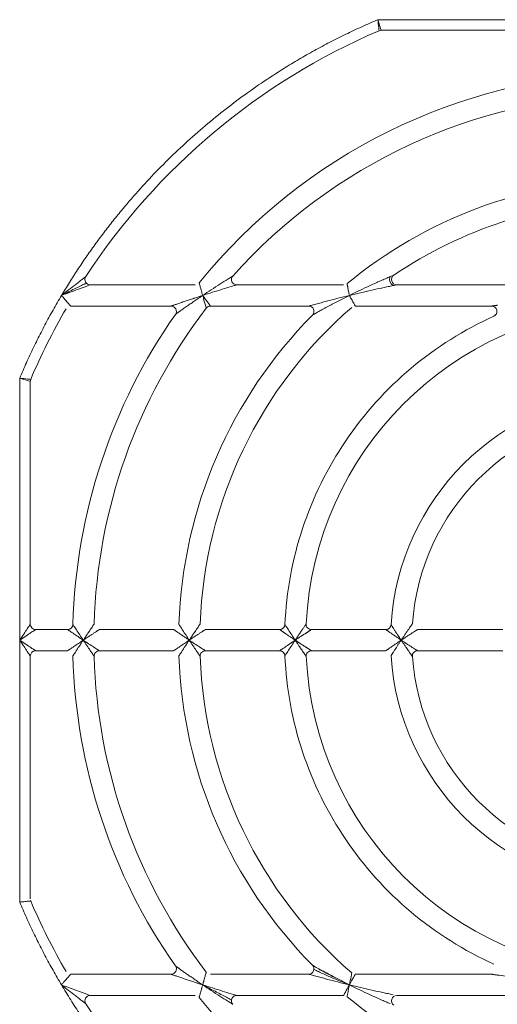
# Model space of a CAD drawing. Header units: millimetres. Extents: x 30 to 1432, y 107 to 988.
# Tile 7 of 34: x 1038 to 1083, y 517 to 610. Entities that reach past the tile are written whole.
import ezdxf

# ---------------------------------------------------------------- set-up
doc = ezdxf.new("R2010")
doc.units = ezdxf.units.MM
doc.header["$LTSCALE"] = 5

msp = doc.modelspace()

# ---------------------------------------------------------------- linework, layer by layer
at = {"color": 7, "linetype": 'Continuous', "lineweight": 15}
for p, q in [((1096.503, 610.194), (1071.805, 610.194)), ((1054.55, 585.194), (1044.657, 585.194)), ((1068.574, 585.194), (1058.49, 585.194)), ((1042.809, 583.194), (1052.287, 583.194)), ((1056.006, 583.194), (1065.278, 583.194)), ((1069.67, 583.194), (1082.538, 583.194)), ((1039.003, 553.194), (1039.003, 576.086)), ((1042.524, 552.694), (1039.503, 552.694)), ((1052.528, 552.694), (1045.525, 552.694)), ((1062.536, 552.694), (1055.53, 552.694)), ((1072.55, 552.694), (1065.539, 552.694)), ((1083.59, 552.694), (1075.556, 552.694)), ((1039.503, 550.694), (1042.524, 550.694)), ((1045.525, 550.694), (1052.528, 550.694)), ((1055.53, 550.694), (1062.536, 550.694)), ((1065.539, 550.694), (1072.55, 550.694)), ((1075.556, 550.694), (1083.59, 550.694)), ((1039.003, 527.301), (1039.003, 550.194)), ((1052.287, 520.194), (1042.809, 520.194)), ((1065.278, 520.194), (1056.006, 520.194)), ((1082.538, 520.194), (1069.67, 520.194)), ((1069.088, 519.211), (1068.374, 519.502)), ((1044.657, 518.194), (1054.55, 518.194)), ((1058.49, 518.194), (1068.574, 518.194)), ((1073.59, 518.194), (1095.003, 518.194))]:
    msp.add_line(p, q, dxfattribs=at)
at = {"color": 144, "linetype": 'Continuous', "lineweight": 0}
for p, q in [((1072.11, 609.194), (1095.003, 609.194)), ((1095.003, 585.194), (1073.59, 585.194)), ((1038.003, 576.392), (1038.003, 551.694)), ((1038.003, 551.694), (1038.003, 526.996)), ((1067.955, 519.793), (1069.117, 519.194))]:
    msp.add_line(p, q, dxfattribs=at)
at = {"color": 7, "linetype": 'Continuous', "lineweight": 15}
for centre, radius, start, end in [((1096.503, 551.694), 62.5, 113.16805, 146.74357), ((1072.11, 608.694), 0.5, 90, 113.16805), ((1096.503, 551.694), 53.5, 91.59175, 140.9772), ((1096.503, 551.694), 51.5, 91.68541, 138.18969), ((1096.503, 551.694), 43.5, 91.95364, 129.40057), ((1096.503, 551.694), 41.5, 92.09665, 123.97635), ((1044.657, 585.694), 0.5, 146.74357, 270), ((1073.594, 585.696), 0.678, 156.50594, 237.96652), ((1096.503, 551.694), 41.5, 130.87864, 177.90335), ((1056.006, 582.694), 0.5, 90, 142.56629), ((1096.503, 551.694), 31.5, 92.77346, 177.22654), ((1065.278, 582.694), 0.5, 315.20717, 90), ((1096.503, 551.694), 62.5, 150, 156.83195), ((1096.503, 551.694), 53.5, 144.96519, 178.40825), ((1096.503, 551.694), 43.5, 135.20717, 178.04636), ((1039.503, 576.086), 0.5, 156.83195, 180), ((1096.503, 551.694), 23.5, 93.58332, 176.41668), ((1096.503, 551.694), 21.5, 94.09604, 175.90396), ((1039.503, 553.194), 0.5, 180, 270), ((1042.524, 553.194), 0.5, 270, 358.40825), ((1065.539, 553.194), 0.5, 177.22654, 270), ((1039.503, 550.194), 0.5, 90, 180), ((1045.525, 550.194), 0.5, 90, 181.68541), ((1062.536, 550.194), 0.5, 2.52858, 90), ((1065.539, 550.194), 0.5, 90, 182.77346), ((1096.503, 551.694), 53.5, 181.59175, 215.03481), ((1096.503, 551.694), 51.5, 181.68541, 217.43371), ((1096.503, 551.694), 43.5, 181.95364, 224.79283), ((1096.503, 551.694), 41.5, 182.09665, 229.12136), ((1096.503, 551.694), 31.5, 182.77346, 267.22654), ((1096.503, 551.694), 23.5, 183.58332, 266.41668), ((1096.503, 551.694), 21.5, 184.09604, 265.90396), ((1096.503, 551.694), 62.5, 203.16805, 210), ((1058.49, 517.694), 0.5, 90, 221.81031), ((1096.503, 551.694), 43.5, 230.59943, 268.04636), ((1096.503, 551.694), 62.5, 213.25643, 246.83195), ((1096.503, 551.694), 53.5, 219.0228, 268.40825)]:
    msp.add_arc(centre, radius, start, end, dxfattribs=at)
at = {"color": 144, "linetype": 'Continuous', "lineweight": 0}
for centre, radius, start, end in [((1058.49, 585.694), 0.5, 138.18969, 270), ((1073.59, 585.694), 0.5, 123.97635, 270), ((1096.503, 551.694), 51.5, 142.56629, 178.31459), ((1052.287, 582.694), 0.5, 324.96519, 90), ((1082.538, 582.694), 0.5, 294.24963, 90), ((1062.536, 553.194), 0.5, 270.00024, 357.47142), ((1072.55, 553.194), 0.5, 270, 356.41668), ((1055.53, 550.194), 0.5, 90, 182.09665), ((1075.556, 550.194), 0.5, 90, 184.09604), ((1052.287, 520.694), 0.5, 270, 35.03481), ((1065.278, 520.694), 0.5, 270.0001, 44.79283), ((1044.657, 517.694), 0.5, 90, 213.25643), ((1073.59, 517.694), 0.5, 90, 236.02365)]:
    msp.add_arc(centre, radius, start, end, dxfattribs=at)
at = {"color": 7, "linetype": 'Continuous', "lineweight": 15}
for points, knots in [([(1071.805, 610.194), (1071.549, 610.084), (1071.037, 609.866), (1070.275, 609.526), (1069.518, 609.177), (1068.766, 608.818), (1068.02, 608.45), (1067.278, 608.071), (1066.541, 607.683), (1065.809, 607.285), (1065.083, 606.878), (1064.361, 606.461), (1063.645, 606.034), (1061.732, 604.86), (1058.706, 602.805), (1054.755, 599.63), (1051.068, 596.153), (1048.484, 593.29), (1046.816, 591.243), (1045.938, 590.115), (1045.087, 588.968), (1044.262, 587.803), (1043.464, 586.619), (1042.69, 585.418), (1042.197, 584.602), (1041.95, 584.194)], [0, 0, 0, 0, 0.0207381, 0.0414582, 0.0621639, 0.0828586, 0.103546, 0.1242296, 0.1449131, 0.1656, 0.1862938, 0.2069982, 0.2277167, 0.2484529, 0.3742207, 0.5000017, 0.6257694, 0.7515505, 0.7870835, 0.8225731, 0.8580372, 0.893494, 0.9289614, 0.9644574, 1, 1, 1, 1]), ([(1071.913, 609.153), (1071.913, 609.153), (1071.91, 609.181), (1071.899, 609.287), (1071.891, 609.365), (1071.861, 609.657), (1071.833, 609.924), (1071.805, 610.194)], [0, 0, 0, 0, 0.25, 0.25, 0.5, 0.5, 1, 1, 1, 1]), ([(1071.805, 610.194), (1071.883, 609.934), (1071.962, 609.677), (1072.048, 609.397), (1072.071, 609.322), (1072.102, 609.22), (1072.11, 609.194), (1072.11, 609.194)], [0, 0, 0, 0, 0.5, 0.5, 0.75, 0.75, 1, 1, 1, 1]), ([(1055.272, 584.194), (1055.542, 584.375), (1055.812, 584.554), (1056.351, 584.907), (1056.623, 585.083), (1057.148, 585.42), (1057.404, 585.582), (1057.761, 585.806), (1057.873, 585.876), (1058.052, 585.987), (1058.117, 586.027), (1058.117, 586.027)], [0, 0, 0, 0, 0.25, 0.25, 0.5, 0.5, 0.75, 0.75, 0.875, 0.875, 1, 1, 1, 1]), ([(1069.117, 584.194), (1069.767, 584.517), (1070.422, 584.83), (1071.406, 585.282), (1071.733, 585.429), (1072.215, 585.641), (1072.374, 585.71), (1072.682, 585.843), (1072.833, 585.908), (1072.972, 585.966)], [0, 0, 0, 0, 0.5, 0.5, 0.75, 0.75, 0.875, 0.875, 1, 1, 1, 1]), ([(1072.972, 585.966), (1073.033, 585.992), (1073.099, 586.02), (1073.235, 586.077), (1073.31, 586.108), (1073.31, 586.108)], [0, 0, 0, 0, 0.5, 0.5, 1, 1, 1, 1]), ([(1044.657, 585.194), (1044.657, 585.194), (1044.609, 585.177), (1044.461, 585.123), (1044.364, 585.088), (1044.15, 585.01), (1044.033, 584.968), (1043.79, 584.879), (1043.666, 584.834), (1043.285, 584.694), (1043.02, 584.595), (1042.488, 584.397), (1042.219, 584.296), (1041.95, 584.194)], [0, 0, 0, 0, 0.125, 0.125, 0.25, 0.25, 0.375, 0.375, 0.5, 0.5, 0.75, 0.75, 1, 1, 1, 1]), ([(1041.978, 584.207), (1042.188, 584.316), (1042.777, 584.621), (1043.527, 584.996), (1044.074, 585.25), (1044.25, 585.321), (1044.299, 585.337), (1044.303, 585.338), (1044.305, 585.338)], [0, 0, 0, 0, 0.243395, 0.682539, 0.877248, 0.950949, 0.978119, 1, 1, 1, 1]), ([(1054.939, 585.379), (1054.939, 585.378), (1054.939, 585.376), (1054.943, 585.363), (1054.949, 585.341), (1054.958, 585.31), (1054.974, 585.254), (1055.002, 585.153), (1055.046, 584.997), (1055.097, 584.813), (1055.151, 584.625), (1055.209, 584.414), (1055.249, 584.274), (1055.272, 584.194)], [0, 0, 0, 0, 0.0488032, 0.0980625, 0.1479542, 0.1986473, 0.250302, 0.3701778, 0.5007376, 0.6178934, 0.7502127, 0.8583053, 1, 1, 1, 1]), ([(1058.49, 585.194), (1058.49, 585.194), (1058.417, 585.172), (1058.217, 585.112), (1058.092, 585.074), (1057.692, 584.954), (1057.403, 584.866), (1056.81, 584.682), (1056.503, 584.586), (1055.889, 584.392), (1055.581, 584.294), (1055.272, 584.194)], [0, 0, 0, 0, 0.125, 0.125, 0.25, 0.25, 0.5, 0.5, 0.75, 0.75, 1, 1, 1, 1]), ([(1068.892, 585.307), (1068.892, 585.307), (1068.892, 585.305), (1068.895, 585.291), (1068.899, 585.27), (1068.905, 585.239), (1068.913, 585.2), (1068.922, 585.152), (1068.934, 585.095), (1068.948, 585.03), (1068.967, 584.933), (1068.996, 584.792), (1069.032, 584.611), (1069.073, 584.408), (1069.101, 584.271), (1069.117, 584.194)], [0, 0, 0, 0, 0.051718, 0.104167, 0.157459, 0.211703, 0.267, 0.323445, 0.381125, 0.440123, 0.500511, 0.618631, 0.750152, 0.859056, 1, 1, 1, 1]), ([(1073.234, 585.121), (1073.089, 585.091), (1072.929, 585.057), (1072.604, 584.989), (1072.436, 584.953), (1071.925, 584.843), (1071.578, 584.767), (1070.527, 584.53), (1069.822, 584.365), (1069.117, 584.194)], [0, 0, 0, 0, 0.125, 0.125, 0.25, 0.25, 0.5, 0.5, 1, 1, 1, 1]), ([(1073.59, 585.194), (1073.59, 585.194), (1073.512, 585.178), (1073.368, 585.148), (1073.299, 585.134), (1073.234, 585.121)], [0, 0, 0, 0, 0.5, 0.5, 1, 1, 1, 1]), ([(1041.95, 584.194), (1041.815, 583.965), (1041.545, 583.508), (1041.151, 582.817), (1040.765, 582.121), (1040.389, 581.421), (1040.021, 580.716), (1039.662, 580.006), (1039.312, 579.293), (1038.971, 578.574), (1038.639, 577.851), (1038.315, 577.124), (1038.107, 576.636), (1038.003, 576.392)], [0, 0, 0, 0, 0.091016, 0.181968, 0.27287, 0.363736, 0.454581, 0.545419, 0.636264, 0.72713, 0.818032, 0.908984, 1, 1, 1, 1]), ([(1041.95, 584.194), (1041.975, 584.164), (1042.024, 584.107), (1042.091, 584.028), (1042.15, 583.959), (1042.199, 583.902), (1042.28, 583.807), (1042.387, 583.683), (1042.52, 583.528), (1042.635, 583.395), (1042.72, 583.296), (1042.773, 583.235), (1042.803, 583.2), (1042.807, 583.196), (1042.809, 583.194)], [0, 0, 0, 0, 0.0646959, 0.1219543, 0.171775, 0.2141584, 0.2491059, 0.382974, 0.4987002, 0.6308005, 0.7491776, 0.8358679, 0.9190727, 1, 1, 1, 1]), ([(1055.272, 584.194), (1055.363, 584.068), (1055.452, 583.946), (1055.625, 583.71), (1055.704, 583.602), (1055.845, 583.411), (1055.903, 583.332), (1055.984, 583.223), (1056.006, 583.194), (1056.006, 583.194)], [0, 0, 0, 0, 0.25, 0.25, 0.5, 0.5, 0.75, 0.75, 1, 1, 1, 1]), ([(1055.609, 582.998), (1055.609, 582.998), (1055.599, 583.033), (1055.562, 583.164), (1055.535, 583.259), (1055.47, 583.488), (1055.434, 583.616), (1055.355, 583.899), (1055.314, 584.044), (1055.272, 584.194)], [0, 0, 0, 0, 0.25, 0.25, 0.5, 0.5, 0.75, 0.75, 1, 1, 1, 1]), ([(1065.278, 583.194), (1065.278, 583.194), (1065.302, 583.2), (1065.384, 583.223), (1065.439, 583.238), (1065.63, 583.291), (1065.784, 583.333), (1066.262, 583.463), (1066.604, 583.555), (1067.307, 583.739), (1067.667, 583.832), (1068.388, 584.014), (1068.751, 584.105), (1069.117, 584.194)], [0, 0, 0, 0, 0.0625, 0.0625, 0.125, 0.125, 0.25, 0.25, 0.5, 0.5, 0.75, 0.75, 1, 1, 1, 1]), ([(1069.117, 584.194), (1068.78, 584.026), (1068.446, 583.857), (1067.788, 583.517), (1067.46, 583.344), (1066.824, 583.003), (1066.515, 582.834), (1066.085, 582.596), (1065.948, 582.519), (1065.777, 582.423), (1065.727, 582.395), (1065.654, 582.354), (1065.633, 582.341), (1065.633, 582.341)], [0, 0, 0, 0, 0.25, 0.25, 0.5, 0.5, 0.75, 0.75, 0.875, 0.875, 0.9375, 0.9375, 1, 1, 1, 1]), ([(1069.117, 584.194), (1069.134, 584.162), (1069.167, 584.101), (1069.213, 584.017), (1069.253, 583.945), (1069.286, 583.884), (1069.341, 583.786), (1069.412, 583.657), (1069.493, 583.511), (1069.558, 583.394), (1069.608, 583.303), (1069.643, 583.24), (1069.666, 583.201), (1069.668, 583.196), (1069.67, 583.194)], [0, 0, 0, 0, 0.065079, 0.122589, 0.172528, 0.214897, 0.249696, 0.382657, 0.499814, 0.608691, 0.71259, 0.812033, 0.907614, 1, 1, 1, 1]), ([(1082.744, 582.238), (1079.935, 580.973), (1077.302, 579.318), (1072.587, 575.353), (1070.504, 573.044), (1067.047, 567.945), (1065.672, 565.155), (1063.734, 559.307), (1063.171, 556.249), (1063.035, 553.172)], [0, 0, 0, 0, 0.25, 0.25, 0.5, 0.5, 0.75, 0.75, 1, 1, 1, 1]), ([(1038.003, 576.392), (1038.272, 576.364), (1038.54, 576.336), (1038.831, 576.305), (1038.909, 576.297), (1039.015, 576.286), (1039.043, 576.283), (1039.043, 576.283)], [0, 0, 0, 0, 0.5, 0.5, 0.75, 0.75, 1, 1, 1, 1]), ([(1039.003, 576.086), (1039.003, 576.086), (1038.976, 576.094), (1038.874, 576.126), (1038.799, 576.149), (1038.519, 576.235), (1038.262, 576.313), (1038.003, 576.392)], [0, 0, 0, 0, 0.25, 0.25, 0.5, 0.5, 1, 1, 1, 1]), ([(1039.503, 552.694), (1039.503, 552.694), (1039.464, 552.668), (1039.313, 552.567), (1039.202, 552.493), (1038.925, 552.308), (1038.758, 552.197), (1038.395, 551.955), (1038.199, 551.825), (1038.003, 551.694)], [0, 0, 0, 0, 0.25, 0.25, 0.5, 0.5, 0.75, 0.75, 1, 1, 1, 1]), ([(1044.003, 551.694), (1043.834, 551.806), (1043.668, 551.917), (1043.346, 552.134), (1043.186, 552.242), (1042.972, 552.387), (1042.905, 552.433), (1042.781, 552.517), (1042.725, 552.556), (1042.582, 552.653), (1042.524, 552.694), (1042.524, 552.694)], [0, 0, 0, 0, 0.25, 0.25, 0.5, 0.5, 0.625, 0.625, 0.75, 0.75, 1, 1, 1, 1]), ([(1043.023, 553.18), (1043.023, 553.18), (1043.062, 553.12), (1043.156, 552.977), (1043.193, 552.92), (1043.275, 552.795), (1043.319, 552.727), (1043.46, 552.512), (1043.566, 552.352), (1043.78, 552.028), (1043.89, 551.863), (1044.003, 551.694)], [0, 0, 0, 0, 0.25, 0.25, 0.375, 0.375, 0.5, 0.5, 0.75, 0.75, 1, 1, 1, 1]), ([(1063.035, 553.172), (1063.035, 553.172), (1063.073, 553.113), (1063.164, 552.971), (1063.201, 552.915), (1063.281, 552.791), (1063.325, 552.724), (1063.464, 552.51), (1063.568, 552.35), (1063.781, 552.027), (1063.89, 551.862), (1064.003, 551.694)], [0, 0, 0, 0, 0.25, 0.25, 0.375, 0.375, 0.5, 0.5, 0.75, 0.75, 1, 1, 1, 1]), ([(1064.003, 551.694), (1064.004, 551.694), (1064.006, 551.696), (1064.008, 551.702), (1064.015, 551.711), (1064.026, 551.728), (1064.049, 551.762), (1064.095, 551.831), (1064.154, 551.92), (1064.233, 552.038), (1064.314, 552.158), (1064.45, 552.359), (1064.584, 552.557), (1064.716, 552.749), (1064.801, 552.873), (1064.878, 552.985), (1064.945, 553.081), (1064.997, 553.156), (1065.033, 553.208), (1065.037, 553.215), (1065.04, 553.218)], [0, 0, 0, 0, 0.001047, 0.003932, 0.007818, 0.015593, 0.031151, 0.06229, 0.124629, 0.172694, 0.249255, 0.317039, 0.499409, 0.577504, 0.653739, 0.728371, 0.800249, 0.869387, 0.935495, 1, 1, 1, 1]), ([(1065.539, 552.694), (1065.538, 552.693), (1065.536, 552.692), (1065.523, 552.684), (1065.503, 552.671), (1065.475, 552.653), (1065.44, 552.631), (1065.399, 552.604), (1065.353, 552.575), (1065.302, 552.542), (1065.247, 552.507), (1065.188, 552.47), (1065.127, 552.43), (1065.063, 552.389), (1064.997, 552.346), (1064.845, 552.248), (1064.669, 552.134), (1064.471, 552.004), (1064.351, 551.925), (1064.234, 551.848), (1064.141, 551.786), (1064.072, 551.74), (1064.038, 551.717), (1064.021, 551.706), (1064.011, 551.699), (1064.006, 551.696), (1064.003, 551.694)], [0, 0, 0, 0, 0.032335, 0.064872, 0.097777, 0.131236, 0.1655, 0.20047, 0.235997, 0.272311, 0.309327, 0.34682, 0.384652, 0.422895, 0.461612, 0.500832, 0.683064, 0.750863, 0.820501, 0.874876, 0.937129, 0.968466, 0.984206, 0.992096, 0.995256, 1, 1, 1, 1]), ([(1039.003, 550.194), (1039.003, 550.194), (1038.977, 550.233), (1038.876, 550.383), (1038.802, 550.494), (1038.617, 550.772), (1038.506, 550.938), (1038.264, 551.301), (1038.134, 551.497), (1038.003, 551.694)], [0, 0, 0, 0, 0.25, 0.25, 0.5, 0.5, 0.75, 0.75, 1, 1, 1, 1]), ([(1038.003, 551.694), (1038.199, 551.563), (1038.395, 551.432), (1038.758, 551.19), (1038.925, 551.079), (1039.202, 550.894), (1039.313, 550.82), (1039.464, 550.72), (1039.503, 550.694), (1039.503, 550.694)], [0, 0, 0, 0, 0.25, 0.25, 0.5, 0.5, 0.75, 0.75, 1, 1, 1, 1]), ([(1044.003, 551.694), (1044.116, 551.523), (1044.228, 551.356), (1044.448, 551.029), (1044.558, 550.866), (1044.706, 550.647), (1044.753, 550.578), (1044.84, 550.45), (1044.881, 550.391), (1044.982, 550.242), (1045.025, 550.179), (1045.025, 550.179)], [0, 0, 0, 0, 0.25, 0.25, 0.5, 0.5, 0.625, 0.625, 0.75, 0.75, 1, 1, 1, 1]), ([(1045.525, 550.694), (1045.525, 550.694), (1045.461, 550.735), (1045.311, 550.832), (1045.252, 550.871), (1045.122, 550.955), (1045.053, 551.001), (1044.832, 551.145), (1044.669, 551.252), (1044.34, 551.469), (1044.173, 551.58), (1044.003, 551.694)], [0, 0, 0, 0, 0.25, 0.25, 0.375, 0.375, 0.5, 0.5, 0.75, 0.75, 1, 1, 1, 1]), ([(1055.03, 550.175), (1055.03, 550.175), (1054.987, 550.239), (1054.884, 550.388), (1054.844, 550.448), (1054.756, 550.576), (1054.709, 550.645), (1054.559, 550.865), (1054.449, 551.028), (1054.229, 551.356), (1054.116, 551.523), (1054.003, 551.694)], [0, 0, 0, 0, 0.25, 0.25, 0.375, 0.375, 0.5, 0.5, 0.75, 0.75, 1, 1, 1, 1]), ([(1054.003, 551.694), (1054.173, 551.58), (1054.341, 551.469), (1054.67, 551.252), (1054.834, 551.145), (1055.055, 551.001), (1055.125, 550.955), (1055.255, 550.871), (1055.315, 550.832), (1055.466, 550.735), (1055.53, 550.694), (1055.53, 550.694)], [0, 0, 0, 0, 0.25, 0.25, 0.5, 0.5, 0.625, 0.625, 0.75, 0.75, 1, 1, 1, 1]), ([(1062.536, 550.694), (1062.536, 550.694), (1062.593, 550.734), (1062.733, 550.831), (1062.789, 550.87), (1062.912, 550.954), (1062.978, 551), (1063.19, 551.145), (1063.348, 551.253), (1063.669, 551.471), (1063.834, 551.581), (1064.003, 551.694)], [0, 0, 0, 0, 0.25, 0.25, 0.375, 0.375, 0.5, 0.5, 0.75, 0.75, 1, 1, 1, 1]), ([(1064.003, 551.694), (1063.89, 551.525), (1063.781, 551.36), (1063.568, 551.037), (1063.464, 550.878), (1063.325, 550.664), (1063.281, 550.597), (1063.201, 550.473), (1063.164, 550.416), (1063.073, 550.274), (1063.035, 550.216), (1063.035, 550.216)], [0, 0, 0, 0, 0.25, 0.25, 0.5, 0.5, 0.625, 0.625, 0.75, 0.75, 1, 1, 1, 1]), ([(1065.04, 550.169), (1065.039, 550.17), (1065.038, 550.172), (1065.029, 550.185), (1065.015, 550.205), (1064.996, 550.233), (1064.972, 550.267), (1064.944, 550.307), (1064.912, 550.353), (1064.878, 550.403), (1064.84, 550.457), (1064.801, 550.515), (1064.759, 550.576), (1064.716, 550.639), (1064.671, 550.704), (1064.569, 550.854), (1064.45, 551.028), (1064.294, 551.259), (1064.187, 551.418), (1064.095, 551.555), (1064.049, 551.624), (1064.026, 551.659), (1064.015, 551.676), (1064.008, 551.685), (1064.006, 551.691), (1064.004, 551.693), (1064.003, 551.694)], [0, 0, 0, 0, 0.032202, 0.064619, 0.097425, 0.130814, 0.165038, 0.199998, 0.235542, 0.271893, 0.308965, 0.346524, 0.384429, 0.422744, 0.461532, 0.500817, 0.683171, 0.750841, 0.87483, 0.937084, 0.968421, 0.98416, 0.992049, 0.995999, 0.998935, 1, 1, 1, 1]), ([(1064.003, 551.694), (1064.004, 551.693), (1064.01, 551.691), (1064.019, 551.682), (1064.037, 551.671), (1064.071, 551.648), (1064.14, 551.603), (1064.228, 551.544), (1064.346, 551.466), (1064.481, 551.377), (1064.684, 551.244), (1064.84, 551.142), (1064.949, 551.072), (1064.981, 551.051), (1065.031, 551.019), (1065.096, 550.977), (1065.175, 550.926), (1065.264, 550.869), (1065.359, 550.808), (1065.448, 550.752), (1065.522, 550.704), (1065.533, 550.697), (1065.539, 550.694)], [0, 0, 0, 0, 0.002145, 0.007815, 0.01559, 0.031149, 0.062291, 0.124635, 0.171716, 0.24927, 0.340786, 0.499508, 0.507746, 0.526347, 0.555117, 0.593765, 0.641971, 0.699455, 0.765209, 0.837784, 0.916027, 1, 1, 1, 1]), ([(1063.035, 550.216), (1063.171, 547.138), (1063.734, 544.08), (1065.672, 538.232), (1067.047, 535.443), (1070.504, 530.344), (1072.587, 528.034), (1077.302, 524.07), (1079.935, 522.415), (1082.744, 521.15)], [0, 0, 0, 0, 0.25, 0.25, 0.5, 0.5, 0.75, 0.75, 1, 1, 1, 1]), ([(1039.043, 527.104), (1039.042, 527.104), (1039.04, 527.104), (1039.026, 527.103), (1039.002, 527.1), (1038.968, 527.097), (1038.923, 527.092), (1038.869, 527.086), (1038.805, 527.08), (1038.712, 527.07), (1038.579, 527.056), (1038.412, 527.038), (1038.216, 527.018), (1038.083, 527.004), (1038.003, 526.996)], [0, 0, 0, 0, 0.058626, 0.118269, 0.178982, 0.240815, 0.303813, 0.368023, 0.433487, 0.500246, 0.617799, 0.750015, 0.849403, 1, 1, 1, 1]), ([(1038.003, 526.996), (1038.107, 526.751), (1038.315, 526.263), (1038.639, 525.536), (1038.971, 524.813), (1039.312, 524.095), (1039.662, 523.381), (1040.021, 522.672), (1040.389, 521.967), (1040.765, 521.267), (1041.151, 520.571), (1041.545, 519.879), (1041.815, 519.422), (1041.95, 519.194)], [0, 0, 0, 0, 0.091016, 0.181968, 0.27287, 0.363736, 0.454581, 0.545419, 0.636264, 0.72713, 0.818032, 0.908984, 1, 1, 1, 1]), ([(1065.66, 521.016), (1065.664, 521.014), (1065.672, 521.009), (1065.747, 520.963), (1065.958, 520.839), (1066.679, 520.429), (1067.398, 520.061), (1067.947, 519.779)], [0, 0, 0, 0, 0.035198, 0.073472, 0.160535, 0.357798, 1, 1, 1, 1]), ([(1042.809, 520.194), (1042.808, 520.193), (1042.807, 520.191), (1042.796, 520.179), (1042.779, 520.159), (1042.755, 520.131), (1042.712, 520.081), (1042.635, 519.992), (1042.521, 519.859), (1042.387, 519.705), (1042.256, 519.551), (1042.107, 519.378), (1042.008, 519.262), (1041.95, 519.194)], [0, 0, 0, 0, 0.0483886, 0.0974166, 0.14736, 0.1984796, 0.2510189, 0.3693509, 0.5014549, 0.617138, 0.7510076, 0.8522816, 1, 1, 1, 1]), ([(1055.272, 519.194), (1055.283, 519.232), (1055.303, 519.304), (1055.331, 519.404), (1055.355, 519.488), (1055.374, 519.555), (1055.405, 519.668), (1055.447, 519.817), (1055.499, 520.003), (1055.544, 520.159), (1055.576, 520.274), (1055.596, 520.343), (1055.607, 520.382), (1055.608, 520.387), (1055.609, 520.39)], [0, 0, 0, 0, 0.0682508, 0.1273557, 0.1773294, 0.2181844, 0.2499314, 0.3838894, 0.4994522, 0.6309304, 0.7499102, 0.8357549, 0.9188292, 1, 1, 1, 1]), ([(1069.117, 519.194), (1068.751, 519.283), (1068.388, 519.373), (1067.667, 519.555), (1067.307, 519.648), (1066.604, 519.833), (1066.262, 519.924), (1065.784, 520.054), (1065.63, 520.096), (1065.439, 520.149), (1065.384, 520.164), (1065.302, 520.187), (1065.278, 520.194), (1065.278, 520.194)], [0, 0, 0, 0, 0.25, 0.25, 0.5, 0.5, 0.75, 0.75, 0.875, 0.875, 0.9375, 0.9375, 1, 1, 1, 1]), ([(1068.374, 519.502), (1068.014, 519.647), (1067.294, 519.937), (1066.46, 520.308), (1065.968, 520.546), (1065.816, 520.628), (1065.78, 520.655), (1065.778, 520.658), (1065.776, 520.659)], [0, 0, 0, 0, 0.37519, 0.749189, 0.913096, 0.971415, 0.989074, 1, 1, 1, 1]), ([(1069.117, 519.194), (1069.174, 519.478), (1069.231, 519.761), (1069.295, 520.079), (1069.312, 520.165), (1069.336, 520.284), (1069.343, 520.316), (1069.343, 520.316)], [0, 0, 0, 0, 0.5, 0.5, 0.75, 0.75, 1, 1, 1, 1]), ([(1069.67, 520.194), (1069.67, 520.194), (1069.654, 520.166), (1069.595, 520.06), (1069.553, 519.984), (1069.395, 519.7), (1069.256, 519.448), (1069.117, 519.194)], [0, 0, 0, 0, 0.25, 0.25, 0.5, 0.5, 1, 1, 1, 1]), ([(1096.503, 519.194), (1095.368, 519.195), (1094.232, 519.214), (1091.966, 519.293), (1090.834, 519.352), (1088.583, 519.509), (1087.462, 519.606), (1085.793, 519.78), (1085.239, 519.843), (1084.412, 519.943), (1084.136, 519.978), (1083.593, 520.048), (1083.323, 520.084), (1083.072, 520.119)], [0, 0, 0, 0, 0.25, 0.25, 0.5, 0.5, 0.75, 0.75, 0.875, 0.875, 0.9375, 0.9375, 1, 1, 1, 1]), ([(1041.95, 519.194), (1042.093, 518.955), (1042.38, 518.478), (1042.821, 517.771), (1043.271, 517.069), (1043.73, 516.373), (1044.197, 515.684), (1044.674, 515.001), (1045.16, 514.325), (1045.654, 513.655), (1046.158, 512.991), (1046.67, 512.334), (1047.191, 511.683), (1048.617, 509.95), (1051.068, 507.235), (1054.755, 503.757), (1058.706, 500.583), (1061.897, 498.416), (1064.154, 497.045), (1065.391, 496.331), (1066.644, 495.645), (1067.911, 494.988), (1069.194, 494.36), (1070.491, 493.758), (1071.366, 493.382), (1071.805, 493.194)], [0, 0, 0, 0, 0.020738, 0.041458, 0.062164, 0.082859, 0.103546, 0.12423, 0.144913, 0.1656, 0.186294, 0.206998, 0.227717, 0.248453, 0.374221, 0.500002, 0.625769, 0.75155, 0.787083, 0.822573, 0.858037, 0.893494, 0.928961, 0.964457, 1, 1, 1, 1]), ([(1041.95, 519.194), (1042.219, 519.092), (1042.488, 518.991), (1043.02, 518.792), (1043.285, 518.694), (1043.666, 518.554), (1043.79, 518.508), (1044.033, 518.42), (1044.15, 518.377), (1044.364, 518.299), (1044.461, 518.264), (1044.609, 518.211), (1044.657, 518.194), (1044.657, 518.194)], [0, 0, 0, 0, 0.25, 0.25, 0.5, 0.5, 0.625, 0.625, 0.75, 0.75, 0.875, 0.875, 1, 1, 1, 1]), ([(1044.239, 517.419), (1044.239, 517.419), (1044.198, 517.45), (1044.071, 517.546), (1043.989, 517.609), (1043.806, 517.748), (1043.707, 517.824), (1043.501, 517.981), (1043.396, 518.063), (1043.073, 518.312), (1042.849, 518.486), (1042.401, 518.837), (1042.176, 519.014), (1041.95, 519.194)], [0, 0, 0, 0, 0.125, 0.125, 0.25, 0.25, 0.375, 0.375, 0.5, 0.5, 0.75, 0.75, 1, 1, 1, 1]), ([(1055.272, 519.194), (1055.262, 519.159), (1055.244, 519.094), (1055.217, 519.001), (1055.194, 518.918), (1055.173, 518.844), (1055.14, 518.726), (1055.097, 518.574), (1055.046, 518.39), (1055.002, 518.235), (1054.971, 518.122), (1054.951, 518.054), (1054.941, 518.016), (1054.939, 518.011), (1054.939, 518.009)], [0, 0, 0, 0, 0.060739, 0.116108, 0.166099, 0.210707, 0.249926, 0.38223, 0.499421, 0.629964, 0.749876, 0.835354, 0.918468, 1, 1, 1, 1]), ([(1055.272, 519.194), (1055.581, 519.094), (1055.889, 518.995), (1056.503, 518.801), (1056.81, 518.705), (1057.403, 518.522), (1057.692, 518.434), (1058.092, 518.313), (1058.217, 518.275), (1058.417, 518.215), (1058.49, 518.194), (1058.49, 518.194)], [0, 0, 0, 0, 0.25, 0.25, 0.5, 0.5, 0.75, 0.75, 0.875, 0.875, 1, 1, 1, 1]), ([(1058.117, 517.36), (1058.117, 517.36), (1058.052, 517.4), (1057.873, 517.512), (1057.761, 517.581), (1057.404, 517.805), (1057.148, 517.968), (1056.623, 518.304), (1056.351, 518.48), (1055.812, 518.834), (1055.542, 519.013), (1055.272, 519.194)], [0, 0, 0, 0, 0.125, 0.125, 0.25, 0.25, 0.5, 0.5, 0.75, 0.75, 1, 1, 1, 1]), ([(1055.453, 519.101), (1055.735, 518.952), (1056.399, 518.602), (1057.217, 518.184), (1057.766, 517.889), (1057.942, 517.786), (1057.987, 517.751), (1057.991, 517.748), (1057.992, 517.746)], [0, 0, 0, 0, 0.301995, 0.711089, 0.894533, 0.963162, 0.985358, 1, 1, 1, 1]), ([(1068.574, 518.194), (1068.574, 518.194), (1068.589, 518.222), (1068.646, 518.327), (1068.687, 518.404), (1068.84, 518.687), (1068.977, 518.94), (1069.117, 519.194)], [0, 0, 0, 0, 0.25, 0.25, 0.5, 0.5, 1, 1, 1, 1]), ([(1069.117, 519.194), (1069.059, 518.91), (1069.002, 518.628), (1068.939, 518.313), (1068.921, 518.228), (1068.898, 518.111), (1068.892, 518.08), (1068.892, 518.08)], [0, 0, 0, 0, 0.5, 0.5, 0.75, 0.75, 1, 1, 1, 1]), ([(1069.117, 519.194), (1069.822, 519.022), (1070.527, 518.857), (1071.578, 518.621), (1071.925, 518.545), (1072.436, 518.434), (1072.604, 518.399), (1072.929, 518.33), (1073.089, 518.297), (1073.234, 518.267)], [0, 0, 0, 0, 0.5, 0.5, 0.75, 0.75, 0.875, 0.875, 1, 1, 1, 1]), ([(1072.972, 517.421), (1072.833, 517.48), (1072.682, 517.544), (1072.374, 517.677), (1072.215, 517.746), (1071.733, 517.959), (1071.406, 518.105), (1070.422, 518.557), (1069.767, 518.87), (1069.117, 519.194)], [0, 0, 0, 0, 0.125, 0.125, 0.25, 0.25, 0.5, 0.5, 1, 1, 1, 1])]:
    msp.add_open_spline(points, degree=3, knots=knots, dxfattribs=at)
at = {"color": 144, "linetype": 'Continuous', "lineweight": 0}
for points, knots in [([(1041.95, 584.194), (1042.176, 584.373), (1042.401, 584.551), (1042.849, 584.902), (1043.073, 585.076), (1043.396, 585.325), (1043.501, 585.406), (1043.707, 585.564), (1043.806, 585.64), (1043.989, 585.779), (1044.071, 585.841), (1044.198, 585.937), (1044.239, 585.968), (1044.239, 585.968)], [0, 0, 0, 0, 0.25, 0.25, 0.5, 0.5, 0.625, 0.625, 0.75, 0.75, 0.875, 0.875, 1, 1, 1, 1]), ([(1052.287, 583.194), (1052.288, 583.194), (1052.29, 583.194), (1052.302, 583.199), (1052.321, 583.205), (1052.349, 583.215), (1052.384, 583.227), (1052.427, 583.242), (1052.477, 583.259), (1052.557, 583.287), (1052.678, 583.329), (1052.895, 583.403), (1053.214, 583.512), (1053.604, 583.644), (1054.024, 583.784), (1054.419, 583.915), (1054.842, 584.054), (1055.118, 584.144), (1055.272, 584.194)], [0, 0, 0, 0, 0.014784, 0.029957, 0.045822, 0.062645, 0.080652, 0.100024, 0.120909, 0.143424, 0.192877, 0.250748, 0.36294, 0.50048, 0.615703, 0.750292, 0.860526, 1, 1, 1, 1]), ([(1055.272, 584.194), (1055.181, 584.133), (1055.01, 584.018), (1054.771, 583.856), (1054.495, 583.668), (1054.19, 583.459), (1053.827, 583.207), (1053.491, 582.971), (1053.217, 582.778), (1053.031, 582.646), (1052.911, 582.56), (1052.817, 582.493), (1052.749, 582.444), (1052.705, 582.413), (1052.699, 582.409), (1052.697, 582.407)], [0, 0, 0, 0, 0.094515, 0.177791, 0.249778, 0.383977, 0.499665, 0.636997, 0.749471, 0.806864, 0.856931, 0.900195, 0.937486, 0.970109, 1, 1, 1, 1]), ([(1082.538, 583.194), (1082.539, 583.194), (1082.541, 583.194), (1082.556, 583.196), (1082.579, 583.199), (1082.611, 583.204), (1082.652, 583.21), (1082.701, 583.217), (1082.76, 583.225), (1082.827, 583.235), (1082.903, 583.245), (1082.989, 583.257), (1083.049, 583.265), (1083.08, 583.27)], [0, 0, 0, 0, 0.05171, 0.106433, 0.166788, 0.234745, 0.311693, 0.398591, 0.496104, 0.604702, 0.724727, 0.856429, 1, 1, 1, 1]), ([(1038.003, 551.694), (1038.134, 551.89), (1038.264, 552.086), (1038.506, 552.449), (1038.617, 552.616), (1038.802, 552.893), (1038.876, 553.004), (1038.977, 553.155), (1039.003, 553.194), (1039.003, 553.194)], [0, 0, 0, 0, 0.25, 0.25, 0.5, 0.5, 0.75, 0.75, 1, 1, 1, 1]), ([(1044.003, 551.694), (1044.033, 551.738), (1044.088, 551.821), (1044.164, 551.935), (1044.226, 552.028), (1044.275, 552.101), (1044.36, 552.227), (1044.475, 552.397), (1044.629, 552.626), (1044.767, 552.829), (1044.876, 552.991), (1044.948, 553.096), (1044.992, 553.16), (1045.02, 553.201), (1045.023, 553.206), (1045.025, 553.208)], [0, 0, 0, 0, 0.0712005, 0.1316947, 0.1815146, 0.2206861, 0.2492298, 0.3856542, 0.499513, 0.6355077, 0.7491731, 0.8198458, 0.884129, 0.9435466, 1, 1, 1, 1]), ([(1045.525, 552.694), (1045.524, 552.693), (1045.522, 552.692), (1045.509, 552.684), (1045.488, 552.67), (1045.459, 552.651), (1045.421, 552.627), (1045.375, 552.597), (1045.29, 552.542), (1045.142, 552.446), (1044.937, 552.311), (1044.707, 552.16), (1044.493, 552.019), (1044.253, 551.861), (1044.097, 551.757), (1044.003, 551.694)], [0, 0, 0, 0, 0.032157, 0.064963, 0.098807, 0.134044, 0.170989, 0.209914, 0.251055, 0.364961, 0.500642, 0.615055, 0.750857, 0.849495, 1, 1, 1, 1]), ([(1054.003, 551.694), (1053.956, 551.725), (1053.868, 551.784), (1053.745, 551.866), (1053.638, 551.938), (1053.491, 552.036), (1053.312, 552.158), (1053.089, 552.309), (1052.889, 552.446), (1052.734, 552.552), (1052.634, 552.621), (1052.574, 552.663), (1052.535, 552.689), (1052.531, 552.692), (1052.528, 552.694)], [0, 0, 0, 0, 0.075729, 0.142505, 0.200329, 0.249205, 0.384105, 0.499522, 0.634579, 0.749162, 0.818814, 0.88286, 0.942689, 1, 1, 1, 1]), ([(1053.028, 553.177), (1053.028, 553.176), (1053.029, 553.174), (1053.037, 553.162), (1053.05, 553.142), (1053.068, 553.115), (1053.091, 553.079), (1053.119, 553.036), (1053.172, 552.955), (1053.265, 552.812), (1053.397, 552.61), (1053.544, 552.385), (1053.688, 552.168), (1053.843, 551.933), (1053.945, 551.78), (1054.003, 551.694)], [0, 0, 0, 0, 0.032701, 0.065935, 0.100045, 0.135344, 0.172118, 0.210614, 0.251048, 0.365914, 0.500616, 0.616547, 0.750867, 0.860435, 1, 1, 1, 1]), ([(1054.003, 551.694), (1054.034, 551.74), (1054.091, 551.826), (1054.17, 551.943), (1054.232, 552.036), (1054.279, 552.106), (1054.362, 552.23), (1054.476, 552.399), (1054.631, 552.628), (1054.77, 552.831), (1054.88, 552.993), (1054.953, 553.099), (1054.997, 553.163), (1055.025, 553.204), (1055.029, 553.209), (1055.03, 553.212)], [0, 0, 0, 0, 0.074353, 0.136412, 0.186221, 0.223819, 0.249232, 0.385937, 0.499513, 0.635652, 0.749175, 0.819994, 0.884312, 0.943671, 1, 1, 1, 1]), ([(1055.53, 552.694), (1055.529, 552.693), (1055.528, 552.692), (1055.514, 552.684), (1055.493, 552.67), (1055.464, 552.651), (1055.426, 552.627), (1055.38, 552.597), (1055.294, 552.542), (1055.145, 552.446), (1054.939, 552.311), (1054.709, 552.161), (1054.495, 552.02), (1054.254, 551.862), (1054.098, 551.757), (1054.003, 551.694)], [0, 0, 0, 0, 0.032107, 0.064873, 0.098692, 0.133924, 0.170884, 0.20985, 0.251056, 0.364893, 0.500644, 0.614944, 0.750857, 0.848179, 1, 1, 1, 1]), ([(1064.003, 551.694), (1064.003, 551.694), (1064.003, 551.694), (1064.003, 551.694), (1064.003, 551.694), (1064.002, 551.694), (1064.002, 551.694), (1064.001, 551.695), (1064, 551.696), (1063.997, 551.697), (1063.992, 551.701), (1063.982, 551.708), (1063.961, 551.721), (1063.922, 551.748), (1063.847, 551.798), (1063.748, 551.864), (1063.641, 551.936), (1063.5, 552.032), (1063.32, 552.154), (1063.17, 552.256), (1063.086, 552.314), (1063.058, 552.333), (1063.017, 552.361), (1062.964, 552.397), (1062.901, 552.441), (1062.828, 552.491), (1062.751, 552.544), (1062.673, 552.598), (1062.603, 552.647), (1062.548, 552.685), (1062.54, 552.691), (1062.536, 552.694)], [0, 0, 0, 0, 0.000045, 0.000097, 0.000136, 0.000212, 0.000365, 0.00067, 0.00128, 0.0025, 0.004933, 0.009775, 0.019367, 0.038176, 0.074302, 0.140577, 0.198893, 0.249285, 0.374404, 0.499514, 0.507944, 0.524642, 0.549461, 0.582187, 0.622587, 0.670471, 0.725421, 0.78634, 0.85279, 0.923791, 1, 1, 1, 1]), ([(1074.003, 551.694), (1073.957, 551.724), (1073.871, 551.782), (1073.75, 551.863), (1073.644, 551.935), (1073.497, 552.035), (1073.318, 552.157), (1073.098, 552.309), (1072.901, 552.446), (1072.749, 552.553), (1072.652, 552.621), (1072.594, 552.663), (1072.557, 552.689), (1072.552, 552.692), (1072.55, 552.694)], [0, 0, 0, 0, 0.073993, 0.14019, 0.198594, 0.24921, 0.383733, 0.499553, 0.634322, 0.749191, 0.818477, 0.882432, 0.942399, 1, 1, 1, 1]), ([(1073.049, 553.162), (1073.049, 553.162), (1073.05, 553.16), (1073.058, 553.148), (1073.07, 553.129), (1073.087, 553.102), (1073.109, 553.067), (1073.136, 553.025), (1073.187, 552.945), (1073.276, 552.804), (1073.406, 552.604), (1073.55, 552.38), (1073.693, 552.163), (1073.846, 551.929), (1073.947, 551.777), (1074.003, 551.694)], [0, 0, 0, 0, 0.032972, 0.066418, 0.100657, 0.135984, 0.172669, 0.210945, 0.251017, 0.366448, 0.500582, 0.617303, 0.750862, 0.863661, 1, 1, 1, 1]), ([(1074.003, 551.694), (1074.029, 551.733), (1074.082, 551.813), (1074.162, 551.931), (1074.242, 552.048), (1074.349, 552.208), (1074.48, 552.401), (1074.639, 552.632), (1074.785, 552.841), (1074.899, 553.005), (1074.975, 553.113), (1075.022, 553.179), (1075.052, 553.221), (1075.056, 553.227), (1075.058, 553.229)], [0, 0, 0, 0, 0.062398, 0.124737, 0.187018, 0.249242, 0.379218, 0.499523, 0.636366, 0.749193, 0.820738, 0.885226, 0.944291, 1, 1, 1, 1]), ([(1075.556, 552.694), (1075.555, 552.693), (1075.554, 552.692), (1075.54, 552.684), (1075.518, 552.67), (1075.488, 552.651), (1075.448, 552.627), (1075.4, 552.597), (1075.312, 552.541), (1075.16, 552.446), (1074.95, 552.312), (1074.716, 552.162), (1074.505, 552.025), (1074.262, 551.867), (1074.104, 551.761), (1074.003, 551.694)], [0, 0, 0, 0, 0.031857, 0.064424, 0.098121, 0.133324, 0.170366, 0.209532, 0.251064, 0.364565, 0.500658, 0.61438, 0.750857, 0.839545, 1, 1, 1, 1]), ([(1042.524, 550.694), (1042.524, 550.694), (1042.526, 550.695), (1042.538, 550.704), (1042.558, 550.717), (1042.585, 550.736), (1042.621, 550.76), (1042.664, 550.79), (1042.745, 550.845), (1042.886, 550.942), (1043.086, 551.078), (1043.311, 551.229), (1043.525, 551.374), (1043.76, 551.531), (1043.914, 551.634), (1044.003, 551.694)], [0, 0, 0, 0, 0.032542, 0.065655, 0.09969, 0.134972, 0.171793, 0.210409, 0.251043, 0.36551, 0.500616, 0.615891, 0.750861, 0.856931, 1, 1, 1, 1]), ([(1044.003, 551.694), (1043.972, 551.648), (1043.914, 551.561), (1043.833, 551.439), (1043.761, 551.331), (1043.663, 551.182), (1043.543, 551.001), (1043.395, 550.776), (1043.262, 550.574), (1043.16, 550.416), (1043.093, 550.315), (1043.053, 550.254), (1043.028, 550.215), (1043.025, 550.21), (1043.023, 550.208)], [0, 0, 0, 0, 0.074229, 0.140522, 0.198852, 0.249201, 0.383719, 0.499515, 0.63436, 0.749154, 0.818711, 0.882735, 0.942601, 1, 1, 1, 1]), ([(1052.528, 550.694), (1052.529, 550.694), (1052.531, 550.695), (1052.543, 550.704), (1052.562, 550.717), (1052.59, 550.736), (1052.625, 550.76), (1052.667, 550.79), (1052.748, 550.845), (1052.889, 550.941), (1053.088, 551.078), (1053.312, 551.229), (1053.526, 551.374), (1053.761, 551.532), (1053.915, 551.635), (1054.003, 551.694)], [0, 0, 0, 0, 0.032583, 0.065729, 0.099784, 0.135071, 0.171879, 0.210462, 0.251041, 0.365571, 0.500613, 0.615979, 0.750862, 0.857525, 1, 1, 1, 1]), ([(1054.003, 551.694), (1053.972, 551.648), (1053.915, 551.562), (1053.834, 551.44), (1053.763, 551.333), (1053.664, 551.184), (1053.544, 551.002), (1053.397, 550.777), (1053.265, 550.575), (1053.163, 550.418), (1053.097, 550.317), (1053.058, 550.257), (1053.033, 550.218), (1053.029, 550.213), (1053.028, 550.211)], [0, 0, 0, 0, 0.07353, 0.139592, 0.198156, 0.249198, 0.383534, 0.499517, 0.634234, 0.749153, 0.818589, 0.882586, 0.9425, 1, 1, 1, 1]), ([(1072.55, 550.694), (1072.55, 550.694), (1072.552, 550.695), (1072.564, 550.704), (1072.582, 550.717), (1072.609, 550.736), (1072.643, 550.76), (1072.684, 550.789), (1072.763, 550.844), (1072.901, 550.941), (1073.097, 551.078), (1073.318, 551.23), (1073.531, 551.377), (1073.764, 551.534), (1073.917, 551.636), (1074.003, 551.694)], [0, 0, 0, 0, 0.03276, 0.066046, 0.100188, 0.135493, 0.172238, 0.21067, 0.251005, 0.365821, 0.500575, 0.616342, 0.75085, 0.859834, 1, 1, 1, 1]), ([(1074.003, 551.694), (1073.974, 551.65), (1073.918, 551.567), (1073.839, 551.447), (1073.767, 551.339), (1073.623, 551.119), (1073.453, 550.857), (1073.277, 550.583), (1073.178, 550.428), (1073.115, 550.329), (1073.077, 550.27), (1073.053, 550.232), (1073.05, 550.227), (1073.049, 550.225)], [0, 0, 0, 0, 0.07113, 0.136417, 0.195819, 0.249302, 0.499333, 0.633537, 0.749069, 0.817996, 0.88189, 0.942036, 1, 1, 1, 1]), ([(1074.003, 551.694), (1074.049, 551.663), (1074.134, 551.606), (1074.25, 551.529), (1074.344, 551.467), (1074.417, 551.42), (1074.544, 551.337), (1074.716, 551.225), (1074.95, 551.075), (1075.16, 550.942), (1075.327, 550.837), (1075.437, 550.768), (1075.505, 550.725), (1075.548, 550.699), (1075.554, 550.695), (1075.556, 550.694)], [0, 0, 0, 0, 0.072826, 0.134163, 0.18401, 0.222367, 0.249233, 0.385728, 0.499501, 0.63561, 0.749163, 0.820238, 0.884622, 0.943879, 1, 1, 1, 1]), ([(1075.058, 550.158), (1075.057, 550.159), (1075.056, 550.161), (1075.047, 550.174), (1075.032, 550.195), (1075.01, 550.225), (1074.983, 550.264), (1074.95, 550.311), (1074.889, 550.397), (1074.785, 550.546), (1074.643, 550.751), (1074.484, 550.981), (1074.327, 551.212), (1074.161, 551.455), (1074.056, 551.614), (1074.003, 551.694)], [0, 0, 0, 0, 0.0315992, 0.0639703, 0.0975465, 0.1327192, 0.169833, 0.2091862, 0.2510347, 0.3638082, 0.5006315, 0.6126028, 0.7508217, 0.8745452, 1, 1, 1, 1]), ([(1052.697, 520.981), (1052.697, 520.98), (1052.699, 520.979), (1052.711, 520.97), (1052.731, 520.956), (1052.759, 520.936), (1052.795, 520.91), (1052.838, 520.879), (1052.89, 520.842), (1052.949, 520.8), (1053.016, 520.753), (1053.09, 520.7), (1053.239, 520.594), (1053.491, 520.416), (1053.827, 520.181), (1054.19, 519.929), (1054.533, 519.693), (1054.9, 519.444), (1055.14, 519.282), (1055.272, 519.194)], [0, 0, 0, 0, 0.0161475, 0.0327894, 0.0503098, 0.069038, 0.0892438, 0.1111413, 0.1348983, 0.1606447, 0.1884815, 0.2184875, 0.2507241, 0.363154, 0.5004632, 0.6161071, 0.7502844, 0.8624644, 1, 1, 1, 1]), ([(1065.633, 521.046), (1065.636, 521.044), (1065.643, 521.04), (1065.722, 520.995), (1065.946, 520.869), (1066.466, 520.58), (1067.161, 520.198), (1067.715, 519.915), (1067.955, 519.793)], [0, 0, 0, 0, 0.034296, 0.072792, 0.172404, 0.363362, 0.724296, 1, 1, 1, 1]), ([(1055.272, 519.194), (1055.165, 519.228), (1054.967, 519.292), (1054.692, 519.383), (1054.375, 519.487), (1054.025, 519.603), (1053.604, 519.744), (1053.214, 519.876), (1052.899, 519.983), (1052.689, 520.055), (1052.56, 520.099), (1052.46, 520.134), (1052.383, 520.161), (1052.329, 520.179), (1052.294, 520.191), (1052.289, 520.193), (1052.287, 520.194)], [0, 0, 0, 0, 0.096236, 0.179481, 0.249738, 0.384332, 0.499584, 0.63713, 0.749351, 0.803193, 0.849572, 0.886879, 0.919803, 0.948976, 0.975303, 1, 1, 1, 1]), ([(1083.072, 520.119), (1083.024, 520.125), (1082.936, 520.138), (1082.816, 520.154), (1082.717, 520.168), (1082.639, 520.179), (1082.583, 520.187), (1082.546, 520.193), (1082.541, 520.193), (1082.538, 520.194)], [0, 0, 0, 0, 0.220031, 0.411112, 0.5742, 0.710845, 0.823689, 0.91741, 1, 1, 1, 1])]:
    msp.add_open_spline(points, degree=3, knots=knots, dxfattribs=at)

doc.saveas('drawing.dxf')
